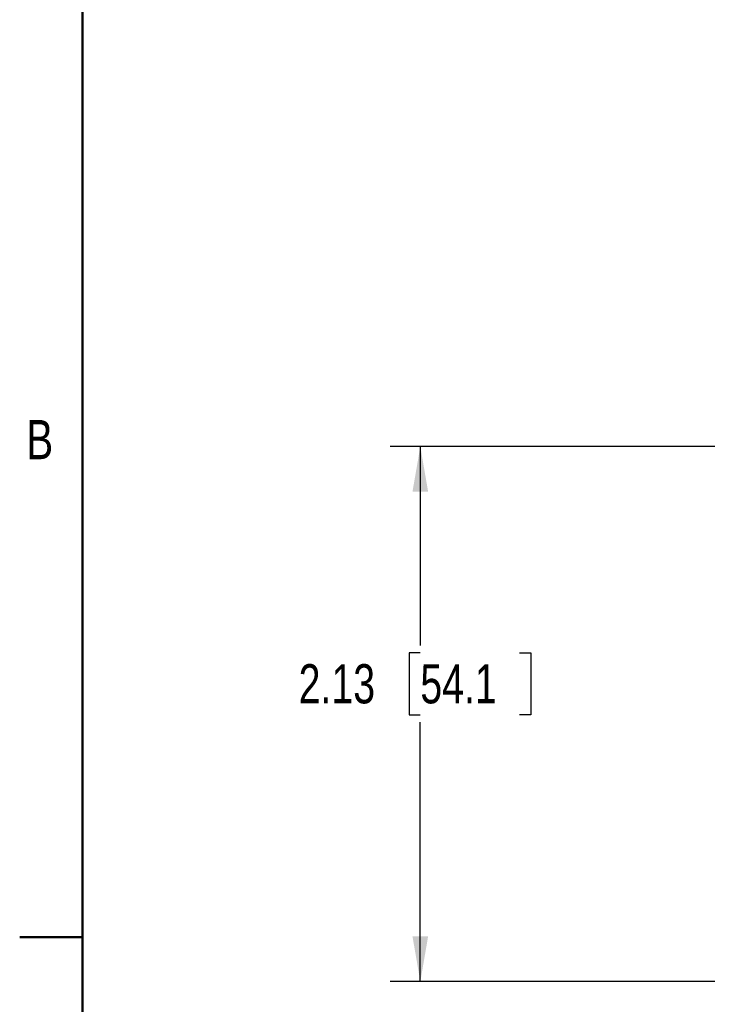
# Model space of a CAD drawing. Header units: inches. Extents: x 0.5 to 21.6, y 0.5 to 16.5.
# Tile 2 of 26: x 0.5 to 3.3, y 4.4 to 8.4. Entities that reach past the tile are written whole.
import ezdxf

# ---------------------------------------------------------------- set-up
doc = ezdxf.new("R2010")
doc.units = ezdxf.units.IN
doc.header["$MEASUREMENT"] = 0
doc.layers.add('2', color=179, linetype='Continuous')
doc.styles.add('SLDTEXTSTYLE0', font='TXT', dxfattribs={"width": 0.773196})
doc.styles.add('SLDTEXTSTYLE1', font='TXT', dxfattribs={"width": 0.75})
doc.dimstyles.new('SLDDIMSTYLE4', dxfattribs={"dimtxt": 0.156, "dimasz": 0.18, "dimexe": 0, "dimexo": 0.0625, "dimgap": 0.039, "dimtad": 0, "dimtih": 1, "dimtoh": 1, "dimrnd": 1e-09, "dimzin": 12, "dimdsep": 46, "dimtxsty": 'SLDTEXTSTYLE1', "dimsah": 1, "dimcen": 0.09, "dimadec": 0, "dimazin": 3, "dimtfac": 1, "dimtdec": 3, "dimtofl": 0, "dimtmove": 0, "dimatfit": 3, "dimfxl": 1, "dimfrac": 2, "dimtolj": 1, "dimtzin": 12, "dimarcsym": 0})

# ---------------------------------------------------------------- blocks, each defined once
blk = doc.blocks.new('_D_10')
at = {"layer": '2'}
for p, q in [((3.2947, 6.6656), (2.0014, 6.6656)), ((2.1214, 6.6656), (2.1214, 5.8739)), ((2.1214, 5.8443), (2.0769, 5.8443)), ((2.0769, 5.8443), (2.0769, 5.598)), ((2.5172, 5.8443), (2.5616, 5.8443)), ((2.5616, 5.8443), (2.5616, 5.598)), ((2.0769, 5.598), (2.1214, 5.598)), ((2.1214, 4.5356), (2.1214, 5.5683)), ((2.5616, 5.598), (2.5172, 5.598)), ((3.2947, 4.5356), (2.0014, 4.5356))]:
    blk.add_line(p, q, dxfattribs=at)
for points in [[(2.1214, 6.6656), (2.0901, 6.4856), (2.1526, 6.4856)], [(2.1214, 4.5356), (2.1526, 4.7156), (2.0901, 4.7156)]]:
    blk.add_solid(points, dxfattribs=at)
at = {"layer": '2', "char_height": 0.156, "attachment_point": 1, "style": 'SLDTEXTSTYLE1'}
for s, insert in [('2.13', (1.6366, 5.7991)), ('54.1', (2.1214, 5.7991))]:
    blk.add_mtext(s, dxfattribs=dict(at, insert=insert))

msp = doc.modelspace()

# ---------------------------------------------------------------- linework, layer by layer
at = {"layer": '2', "color": 7, "linetype": 'Continuous', "lineweight": 50}
for p, q in [((0.775, 16.275), (0.775, 0.775)), ((0.525, 4.7125), (0.775, 4.7125))]:
    msp.add_line(p, q, dxfattribs=at)

# ---------------------------------------------------------------- texts
at = {"layer": '2', "color": 7, "insert": (0.6049, 6.7712), "char_height": 0.156, "attachment_point": 2, "style": 'SLDTEXTSTYLE0'}
msp.add_mtext('B', dxfattribs=at)

# ---------------------------------------------------------------- dimensions: what is measured, and where the dimension line sits
at = {"layer": '2'}
dim = msp.add_linear_dim(base=(2.1214, 4.5356), p1=(3.3547, 6.6656), p2=(3.3547, 4.5356), angle=90, dimstyle='SLDDIMSTYLE4', dxfattribs=at)
dim.commit()
dim.dimension.update_dxf_attribs({"geometry": '_D_10', "text_midpoint": (2.1214, 5.7211), "dimtype": 160})

doc.saveas('drawing.dxf')
